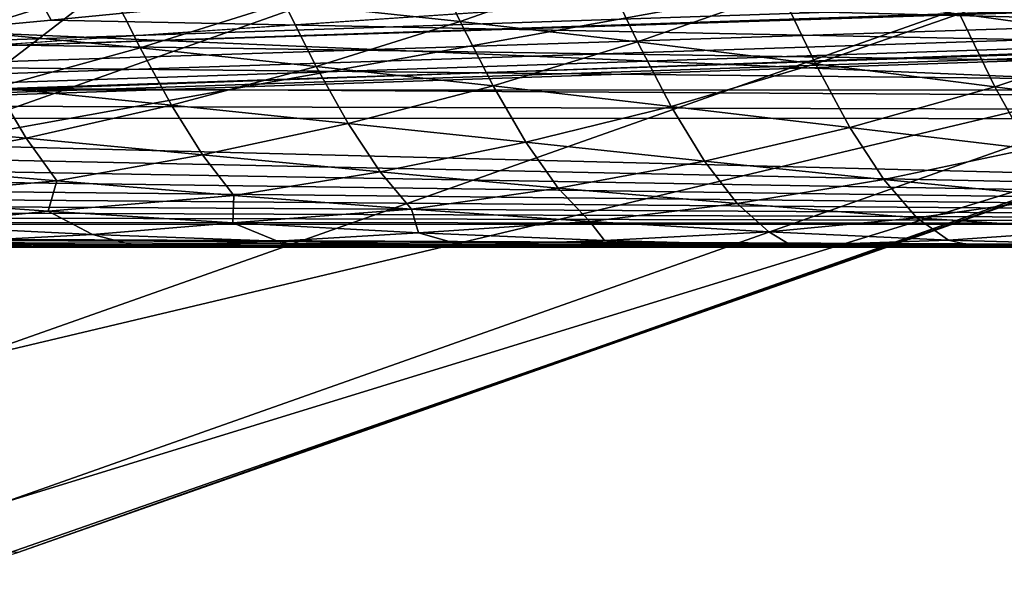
# Model space of a CAD drawing. Header units: metres. Extents: x -31 to 127, y -24 to 31.
# Tile 36 of 150: x 7.032 to 8.476, y -22.974 to -22.167. Entities that reach past the tile are written whole.
import ezdxf

# ---------------------------------------------------------------- set-up
doc = ezdxf.new("R2010")
doc.units = ezdxf.units.M
doc.layers.add('solid_12_381_041_XXX', color=7, linetype='CONTINUOUS')

msp = doc.modelspace()

# ---------------------------------------------------------------- linework, layer by layer
at = {"layer": 'solid_12_381_041_XXX'}
for points in [[(59.859264, -20.418592, 144.783661), (1.109345, -22.166018, 145.039566), (1.117308, -22.394527, 144.784851)], [(59.859264, -20.418592, 144.783661), (1.117308, -22.394527, 144.784851), (1.120382, -22.47504, 144.451126)], [(59.859264, -20.418592, 144.783661), (1.120382, -22.47504, 144.451126), (59.861588, -20.49943, 144.450089)], [(6.960508, -22.206192, 142.404053), (59.859268, -20.418762, 142.388962), (59.861588, -20.49943, 142.722702)], [(6.960508, -22.206192, 142.404053), (7.797689, -22.149824, 142.352554), (59.859268, -20.418762, 142.388962)], [(1.120382, -22.47504, 144.451126), (1.8965, -22.448938, 142.68895), (59.861588, -20.49943, 142.722702)], [(59.861588, -20.49943, 144.450089), (1.120382, -22.47504, 144.451126), (59.861588, -20.49943, 142.722702)], [(1.8965, -22.448938, 142.68895), (2.746388, -22.416525, 142.640869), (59.861588, -20.49943, 142.722702)], [(2.746388, -22.416525, 142.640869), (3.594143, -22.382093, 142.59761), (59.861588, -20.49943, 142.722702)], [(3.594143, -22.382093, 142.59761), (4.439395, -22.344383, 142.551941), (59.861588, -20.49943, 142.722702)], [(4.439395, -22.344383, 142.551941), (5.282129, -22.30286, 142.504181), (59.861588, -20.49943, 142.722702)], [(5.282129, -22.30286, 142.504181), (6.122326, -22.25699, 142.454758), (59.861588, -20.49943, 142.722702)], [(6.122326, -22.25699, 142.454758), (6.960508, -22.206192, 142.404053), (59.861588, -20.49943, 142.722702)], [(-10.79584, -21.434721, -4), (10.797912, -21.433685, -4), (8.94715, -22.269287, -4)], [(-10.79584, -21.434721, -4), (8.94715, -22.269287, -4), (-8.934976, -22.274052, -4)], [(5.01194, -21.934269), (5.859378, -22.241089), (7.772167, -21.646294)], [(6.846982, -22.357744, -0.07612), (7.772167, -21.646294), (5.859378, -22.241089)], [(6.846982, -22.357744, -0.07612), (8.718385, -21.696535, -0.07612), (7.772167, -21.646294)], [(8.839452, -21.997822, -0.293171), (8.718385, -21.696535, -0.07612), (6.846982, -22.357744, -0.07612)], [(6.733972, -22.199575, 115.186188), (7.078103, -22.167257, 115.206894), (6.920301, -21.880556, 115.439079)], [(7.078103, -22.167257, 115.206894), (7.409343, -22.134428, 115.225441), (6.920301, -21.880556, 115.439079)], [(8.839452, -21.997822, -0.293171), (6.846982, -22.357744, -0.07612), (6.942062, -22.668213, -0.293171)], [(8.839452, -21.997822, -0.293171), (6.942062, -22.668213, -0.293171), (8.920285, -22.198984, -0.618042)], [(6.894579, -22.011875, 141.974686), (7.797689, -22.149824, 142.352554), (6.960508, -22.206192, 142.404053)], [(14.404147, -22.313231, 115.096329), (8.1981, -22.050013, 115.263054), (8.028844, -22.06913, 115.25573)], [(16.996403, -22.055525, 115.268471), (8.1981, -22.050013, 115.263054), (14.404147, -22.313231, 115.096329)], [(7.677804, -22.169481, 107.351578), (7.419609, -22.142103, 107.178345), (7.629542, -22.067738, 107.022217)], [(7.677804, -22.169481, 107.351578), (7.629542, -22.067738, 107.022217), (7.887966, -22.094852, 107.196846)], [(14.404147, -22.313231, 115.096329), (8.028844, -22.06913, 115.25573), (7.726031, -22.101757, 115.241638)], [(8.672779, -22.194044, 107.705635), (8.409671, -22.158236, 107.538712), (8.619393, -22.075014, 107.386841)], [(6.952225, -22.183252, 107.160538), (6.908377, -22.095921, 106.825432), (7.163104, -22.117476, 107.002914)], [(14.404147, -22.313231, 115.096329), (7.726031, -22.101757, 115.241638), (7.409343, -22.134428, 115.225441)], [(7.937599, -22.19928, 107.522453), (7.677804, -22.169481, 107.351578), (7.887966, -22.094852, 107.196846)], [(7.937599, -22.19928, 107.522453), (7.887966, -22.094852, 107.196846), (8.148038, -22.125095, 107.369064)], [(7.208525, -22.208063, 107.334511), (6.952225, -22.183252, 107.160538), (7.163104, -22.117476, 107.002914)], [(7.208525, -22.208063, 107.334511), (7.163104, -22.117476, 107.002914), (7.419609, -22.142103, 107.178345)], [(8.198897, -22.231174, 107.690842), (7.937599, -22.19928, 107.522453), (8.148038, -22.125095, 107.369064)], [(8.198897, -22.231174, 107.690842), (8.148038, -22.125095, 107.369064), (8.409671, -22.158236, 107.538712)], [(14.404147, -22.313231, 115.096329), (7.409343, -22.134428, 115.225441), (7.078103, -22.167257, 115.206894)], [(7.466474, -22.235018, 107.506348), (7.208525, -22.208063, 107.334511), (7.419609, -22.142103, 107.178345)], [(7.466474, -22.235018, 107.506348), (7.419609, -22.142103, 107.178345), (7.677804, -22.169481, 107.351578)], [(8.461609, -22.264835, 107.856583), (8.198897, -22.231174, 107.690842), (8.409671, -22.158236, 107.538712)], [(8.461609, -22.264835, 107.856583), (8.409671, -22.158236, 107.538712), (8.672779, -22.194044, 107.705635)], [(14.404147, -22.313231, 115.096329), (7.078103, -22.167257, 115.206894), (6.733972, -22.199575, 115.186188)], [(7.725969, -22.263699, 107.675911), (7.466474, -22.235018, 107.506348), (7.677804, -22.169481, 107.351578)], [(7.725969, -22.263699, 107.675911), (7.677804, -22.169481, 107.351578), (7.937599, -22.19928, 107.522453)], [(6.996742, -22.265839, 107.490967), (6.952225, -22.183252, 107.160538), (7.208525, -22.208063, 107.334511)], [(14.404147, -22.313231, 115.096329), (6.733972, -22.199575, 115.186188), (6.379317, -22.230787, 115.163612)], [(6.942062, -22.668213, -0.293171), (7.005545, -22.875505, -0.618042), (8.920285, -22.198984, -0.618042)], [(8.920285, -22.198984, -0.618042), (7.005545, -22.875505, -0.618042), (8.862804, -22.303602, -1)], [(7.986912, -22.293692, 107.843071), (7.725969, -22.263699, 107.675911), (7.937599, -22.19928, 107.522453)], [(7.986912, -22.293692, 107.843071), (7.937599, -22.19928, 107.522453), (8.198897, -22.231174, 107.690842)], [(8.725626, -22.299843, 108.019562), (8.461609, -22.264835, 107.856583), (8.672779, -22.194044, 107.705635)], [(7.254385, -22.291763, 107.661423), (6.996742, -22.265839, 107.490967), (7.208525, -22.208063, 107.334511)], [(7.254385, -22.291763, 107.661423), (7.208525, -22.208063, 107.334511), (7.466474, -22.235018, 107.506348)], [(14.404147, -22.313231, 115.096329), (6.379317, -22.230787, 115.163612), (6.013215, -22.2609, 115.139091)], [(8.249203, -22.324575, 108.00769), (7.986912, -22.293692, 107.843071), (8.198897, -22.231174, 107.690842)], [(8.249203, -22.324575, 108.00769), (8.198897, -22.231174, 107.690842), (8.461609, -22.264835, 107.856583)], [(7.513524, -22.318741, 107.829681), (7.254385, -22.291763, 107.661423), (7.466474, -22.235018, 107.506348)], [(7.513524, -22.318741, 107.829681), (7.466474, -22.235018, 107.506348), (7.725969, -22.263699, 107.675911)], [(14.404147, -22.313231, 115.096329), (6.013215, -22.2609, 115.139091), (5.632562, -22.289955, 115.11245)], [(-8.934976, -22.274052, -4), (8.94715, -22.269287, -4), (7.029178, -22.947445, -4)], [(7.041426, -22.340109, 107.816864), (6.784161, -22.315731, 107.647766), (6.996742, -22.265839, 107.490967)], [(7.041426, -22.340109, 107.816864), (6.996742, -22.265839, 107.490967), (7.254385, -22.291763, 107.661423)], [(7.029178, -22.947445, -4), (8.94715, -22.269287, -4), (8.862804, -22.303602, -1)], [(7.774053, -22.346277, 107.995644), (7.513524, -22.318741, 107.829681), (7.725969, -22.263699, 107.675911)], [(7.774053, -22.346277, 107.995644), (7.725969, -22.263699, 107.675911), (7.986912, -22.293692, 107.843071)], [(8.512734, -22.355902, 108.169647), (8.249203, -22.324575, 108.00769), (8.461609, -22.264835, 107.856583)], [(8.512734, -22.355902, 108.169647), (8.461609, -22.264835, 107.856583), (8.725626, -22.299843, 108.019562)], [(14.404147, -22.313231, 115.096329), (5.632562, -22.289955, 115.11245), (5.344446, -22.310333, 115.091705)], [(7.005545, -22.875505, -0.618042), (6.943242, -22.973711, -1), (8.862804, -22.303602, -1)], [(7.029178, -22.947445, -4), (8.862804, -22.303602, -1), (6.943242, -22.973711, -1)], [(7.300138, -22.364904, 107.983871), (7.041426, -22.340109, 107.816864), (7.254385, -22.291763, 107.661423)], [(7.300138, -22.364904, 107.983871), (7.254385, -22.291763, 107.661423), (7.513524, -22.318741, 107.829681)], [(8.035864, -22.37388, 108.159187), (7.774053, -22.346277, 107.995644), (7.986912, -22.293692, 107.843071)], [(8.035864, -22.37388, 108.159187), (7.986912, -22.293692, 107.843071), (8.249203, -22.324575, 108.00769)], [(11.486444, -22.466866, 114.825111), (5.344446, -22.310333, 115.091705), (5.033479, -22.331015, 115.068604)], [(14.404147, -22.313231, 115.096329), (5.344446, -22.310333, 115.091705), (11.486444, -22.466866, 114.825111)], [(6.828362, -22.380606, 107.973259), (6.784161, -22.315731, 107.647766), (7.041426, -22.340109, 107.816864)], [(7.560183, -22.389551, 108.148682), (7.300138, -22.364904, 107.983871), (7.513524, -22.318741, 107.829681)], [(7.560183, -22.389551, 108.148682), (7.513524, -22.318741, 107.829681), (7.774053, -22.346277, 107.995644)], [(11.486444, -22.466866, 114.825111), (5.033479, -22.331015, 115.068604), (4.722942, -22.35059, 115.044548)], [(8.298848, -22.401049, 108.320206), (8.035864, -22.37388, 108.159187), (8.249203, -22.324575, 108.00769)], [(8.298848, -22.401049, 108.320206), (8.249203, -22.324575, 108.00769), (8.512734, -22.355902, 108.169647)], [(7.08648, -22.402815, 108.138985), (6.828362, -22.380606, 107.973259), (7.041426, -22.340109, 107.816864)], [(7.08648, -22.402815, 108.138985), (7.041426, -22.340109, 107.816864), (7.300138, -22.364904, 107.983871)], [(7.821447, -22.413486, 108.311218), (7.560183, -22.389551, 108.148682), (7.774053, -22.346277, 107.995644)], [(7.821447, -22.413486, 108.311218), (7.774053, -22.346277, 107.995644), (8.035864, -22.37388, 108.159187)], [(11.486444, -22.466866, 114.825111), (4.722942, -22.35059, 115.044548), (4.405775, -22.369484, 115.018967)], [(8.562859, -22.427002, 108.478676), (8.298848, -22.401049, 108.320206), (8.512734, -22.355902, 108.169647)], [(11.486444, -22.466866, 114.825111), (4.405775, -22.369484, 115.018967), (4.081397, -22.387529, 114.991943)], [(7.345876, -22.42424, 108.302643), (7.08648, -22.402815, 108.138985), (7.300138, -22.364904, 107.983871)], [(7.345876, -22.42424, 108.302643), (7.300138, -22.364904, 107.983871), (7.560183, -22.389551, 108.148682)], [(8.083816, -22.436148, 108.471375), (7.821447, -22.413486, 108.311218), (8.035864, -22.37388, 108.159187)], [(8.083816, -22.436148, 108.471375), (8.035864, -22.37388, 108.159187), (8.298848, -22.401049, 108.320206)], [(11.486444, -22.466866, 114.825111), (4.081397, -22.387529, 114.991943), (3.749021, -22.404627, 114.96347)], [(6.803632, -22.428082, 108.251236), (6.828362, -22.380606, 107.973259), (7.08648, -22.402815, 108.138985)], [(7.606429, -22.444269, 108.464165), (7.345876, -22.42424, 108.302643), (7.560183, -22.389551, 108.148682)], [(7.606429, -22.444269, 108.464165), (7.560183, -22.389551, 108.148682), (7.821447, -22.413486, 108.311218)], [(11.486444, -22.466866, 114.825111), (3.749021, -22.404627, 114.96347), (3.408192, -22.420603, 114.933685)], [(6.803632, -22.428082, 108.251236), (7.08648, -22.402815, 108.138985), (7.073413, -22.447239, 108.421471)], [(7.073413, -22.447239, 108.421471), (7.08648, -22.402815, 108.138985), (7.345876, -22.42424, 108.302643)], [(8.347151, -22.456848, 108.62912), (8.083816, -22.436148, 108.471375), (8.298848, -22.401049, 108.320206)], [(8.347151, -22.456848, 108.62912), (8.298848, -22.401049, 108.320206), (8.562859, -22.427002, 108.478676)], [(11.486444, -22.466866, 114.825111), (3.408192, -22.420603, 114.933685), (3.059255, -22.435347, 114.902626)], [(7.868018, -22.462292, 108.623474), (7.606429, -22.444269, 108.464165), (7.821447, -22.413486, 108.311218)], [(7.868018, -22.462292, 108.623474), (7.821447, -22.413486, 108.311218), (8.083816, -22.436148, 108.471375)], [(11.486444, -22.466866, 114.825111), (3.059255, -22.435347, 114.902626), (2.702336, -22.448895, 114.869934)], [(6.803632, -22.428082, 108.251236), (7.073413, -22.447239, 108.421471), (6.868117, -22.468351, 108.583466)], [(7.073413, -22.447239, 108.421471), (7.345876, -22.42424, 108.302643), (7.344423, -22.464447, 108.589531)], [(7.344423, -22.464447, 108.589531), (7.345876, -22.42424, 108.302643), (7.606429, -22.444269, 108.464165)], [(8.611259, -22.474573, 108.784569), (8.347151, -22.456848, 108.62912), (8.562859, -22.427002, 108.478676)], [(11.486444, -22.466866, 114.825111), (2.702336, -22.448895, 114.869934), (2.337327, -22.46085, 114.836296)], [(7.073413, -22.447239, 108.421471), (7.138474, -22.48138, 108.750603), (6.868117, -22.468351, 108.583466)], [(7.073413, -22.447239, 108.421471), (7.344423, -22.464447, 108.589531), (7.138474, -22.48138, 108.750603)], [(7.344423, -22.464447, 108.589531), (7.606429, -22.444269, 108.464165), (7.616518, -22.479006, 108.755386)], [(7.616518, -22.479006, 108.755386), (7.606429, -22.444269, 108.464165), (7.868018, -22.462292, 108.623474)], [(8.130513, -22.477671, 108.780533), (7.868018, -22.462292, 108.623474), (8.083816, -22.436148, 108.471375)], [(8.130513, -22.477671, 108.780533), (8.083816, -22.436148, 108.471375), (8.347151, -22.456848, 108.62912)], [(11.486444, -22.466866, 114.825111), (2.337327, -22.46085, 114.836296), (2.136162, -22.466251, 114.818962)], [(7.344423, -22.464447, 108.589531), (7.409853, -22.491407, 108.915703), (7.138474, -22.48138, 108.750603)], [(7.344423, -22.464447, 108.589531), (7.616518, -22.479006, 108.755386), (7.409853, -22.491407, 108.915703)], [(7.616518, -22.479006, 108.755386), (7.868018, -22.462292, 108.623474), (7.889555, -22.490215, 108.918976)], [(7.889555, -22.490215, 108.918976), (7.868018, -22.462292, 108.623474), (8.130513, -22.477671, 108.780533)], [(8.393729, -22.48962, 108.935448), (8.130513, -22.477671, 108.780533), (8.347151, -22.456848, 108.62912)], [(8.393729, -22.48962, 108.935448), (8.347151, -22.456848, 108.62912), (8.611259, -22.474573, 108.784569)], [(9.48405, -22.5, 114.516884), (1.963757, -22.470524, 114.803955), (1.582943, -22.479605, 114.766769)], [(9.48405, -22.5, 114.516884), (2.136162, -22.466251, 114.818962), (1.963757, -22.470524, 114.803955)], [(11.486444, -22.466866, 114.825111), (2.136162, -22.466251, 114.818962), (9.48405, -22.5, 114.516884)], [(6.868117, -22.468351, 108.583466), (7.138474, -22.48138, 108.750603), (6.931857, -22.492125, 108.912407)], [(7.616518, -22.479006, 108.755386), (7.682102, -22.497805, 109.078735), (7.409853, -22.491407, 108.915703)], [(7.616518, -22.479006, 108.755386), (7.889555, -22.490215, 108.918976), (7.682102, -22.497805, 109.078735)], [(7.889555, -22.490215, 108.918976), (8.130513, -22.477671, 108.780533), (8.163344, -22.497408, 109.080391)], [(8.163344, -22.497408, 109.080391), (8.130513, -22.477671, 108.780533), (8.393729, -22.48962, 108.935448)], [(8.657457, -22.497301, 109.088402), (8.393729, -22.48962, 108.935448), (8.611259, -22.474573, 108.784569)], [(9.48405, -22.5, 114.516884), (0.961582, -22.493198, 114.682487), (0.645059, -22.497496, 114.630203)], [(9.48405, -22.5, 114.516884), (1.274097, -22.486885, 114.728569), (0.961582, -22.493198, 114.682487)], [(9.48405, -22.5, 114.516884), (1.582943, -22.479605, 114.766769), (1.274097, -22.486885, 114.728569)], [(7.138474, -22.48138, 108.750603), (7.202467, -22.497875, 109.076828), (6.931857, -22.492125, 108.912407)], [(6.931857, -22.492125, 108.912407), (7.202467, -22.497875, 109.076828), (6.994998, -22.5, 109.235703)], [(7.138474, -22.48138, 108.750603), (7.409853, -22.491407, 108.915703), (7.202467, -22.497875, 109.076828)], [(7.409853, -22.491407, 108.915703), (7.446317, -22.5, 109.235703), (7.202467, -22.497875, 109.076828)], [(7.409853, -22.491407, 108.915703), (7.682102, -22.497805, 109.078735), (7.446317, -22.5, 109.235703)], [(7.889555, -22.490215, 108.918976), (7.95536, -22.5, 109.235703), (7.682102, -22.497805, 109.078735)], [(7.889555, -22.490215, 108.918976), (8.163344, -22.497408, 109.080391), (7.95536, -22.5, 109.235703)], [(8.163344, -22.497408, 109.080391), (8.393729, -22.48962, 108.935448), (8.437648, -22.5, 109.235703)], [(8.437648, -22.5, 109.235703), (8.393729, -22.48962, 108.935448), (8.657457, -22.497301, 109.088402)], [(9.48405, -22.5, 114.516884), (0.324531, -22.499569, 114.571793), (0, -22.5, 114.507355)], [(9.259565, -22.5, 109.235703), (9.406984, -22.5, 109.235703), (0, -22.5, 114.507355)], [(9.48405, -22.5, 114.516884), (0, -22.5, 114.507355), (9.406984, -22.5, 109.235703)], [(9.259565, -22.5, 109.235703), (0, -22.5, 114.507355), (8.922047, -22.5, 109.235703)], [(8.83011, -22.5, 109.235703), (8.922047, -22.5, 109.235703), (0, -22.5, 114.507355)], [(7.090969, -22.5, 109.235703), (0, -22.5, 114.507355), (6.994998, -22.5, 109.235703)], [(7.446317, -22.5, 109.235703), (0, -22.5, 114.507355), (7.090969, -22.5, 109.235703)], [(7.798025, -22.5, 109.235703), (0, -22.5, 114.507355), (7.446317, -22.5, 109.235703)], [(7.95536, -22.5, 109.235703), (0, -22.5, 114.507355), (7.798025, -22.5, 109.235703)], [(8.145879, -22.5, 109.235703), (0, -22.5, 114.507355), (7.95536, -22.5, 109.235703)], [(8.437648, -22.5, 109.235703), (0, -22.5, 114.507355), (8.145879, -22.5, 109.235703)], [(8.489871, -22.5, 109.235703), (0, -22.5, 114.507355), (8.437648, -22.5, 109.235703)], [(8.83011, -22.5, 109.235703), (0, -22.5, 114.507355), (8.489871, -22.5, 109.235703)], [(9.48405, -22.5, 114.516884), (0.645059, -22.497496, 114.630203), (0.324531, -22.499569, 114.571793)], [(7.202467, -22.497875, 109.076828), (7.090969, -22.5, 109.235703), (6.994998, -22.5, 109.235703)], [(7.202467, -22.497875, 109.076828), (7.446317, -22.5, 109.235703), (7.090969, -22.5, 109.235703)], [(7.682102, -22.497805, 109.078735), (7.798025, -22.5, 109.235703), (7.446317, -22.5, 109.235703)], [(7.682102, -22.497805, 109.078735), (7.95536, -22.5, 109.235703), (7.798025, -22.5, 109.235703)], [(8.163344, -22.497408, 109.080391), (8.145879, -22.5, 109.235703), (7.95536, -22.5, 109.235703)], [(8.163344, -22.497408, 109.080391), (8.437648, -22.5, 109.235703), (8.145879, -22.5, 109.235703)], [(8.489871, -22.5, 109.235703), (8.437648, -22.5, 109.235703), (8.657457, -22.497301, 109.088402)]]:
    msp.add_3dface(points, dxfattribs=at)

doc.saveas('drawing.dxf')
